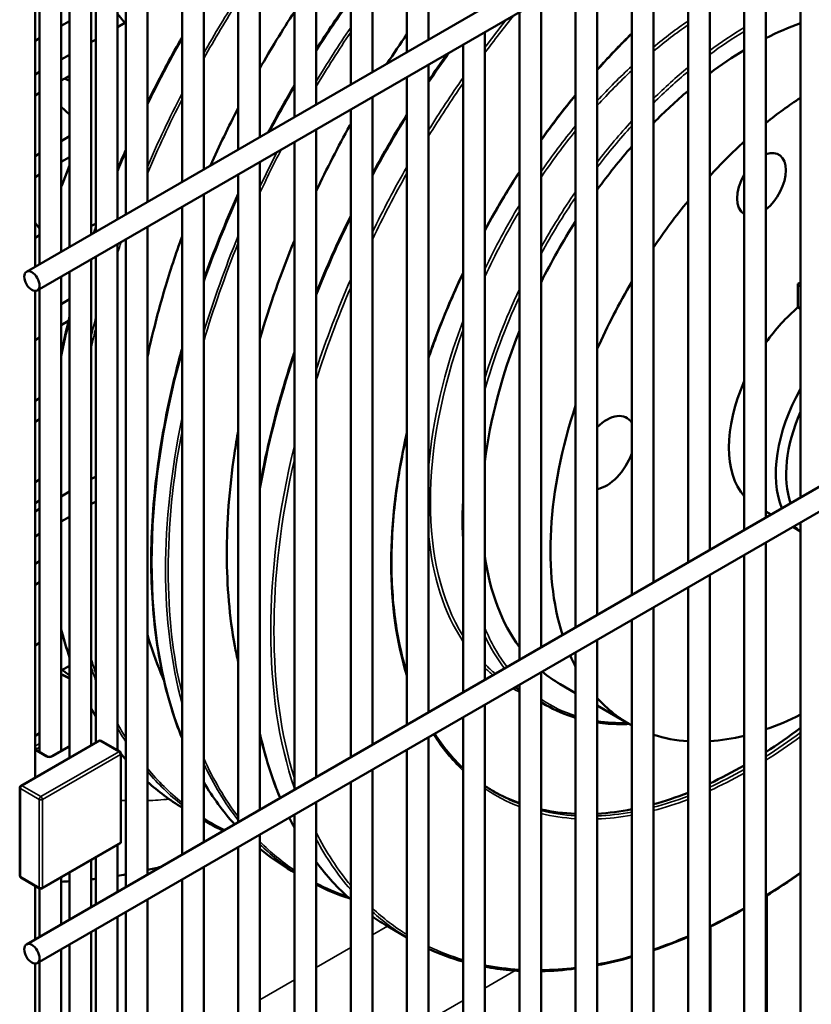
# Model space of a CAD drawing. Header units: inches. Extents: x 1 to 271, y 5 to 171.
# Tile 209 of 256: x 233.46 to 237.77, y 64.59 to 69.96. Entities that reach past the tile are written whole.
import ezdxf

# ---------------------------------------------------------------- set-up
doc = ezdxf.new("R2010")
doc.units = ezdxf.units.IN
doc.header["$LTSCALE"] = 8
doc.header["$MEASUREMENT"] = 0
doc.layers.add('Visible (ANSI)', color=7, linetype='Continuous', lineweight=50)
doc.layers.add('Visible Narrow (ANSI)', color=7, linetype='Continuous', lineweight=35)

msp = doc.modelspace()

# ---------------------------------------------------------------- linework, layer by layer
at = {"layer": 'Visible (ANSI)'}
for p, q in [((246.8685, 76.3031), (233.4995, 68.5845)), ((246.8883, 76.1781), (233.5586, 68.4822)), ((235.6899, 73.3773), (235.6899, 69.8491)), ((235.5718, 73.3091), (235.5718, 69.7809)), ((235.3837, 73.2005), (235.3837, 69.6723)), ((235.2656, 73.1323), (235.2656, 69.6041)), ((235.0775, 73.0237), (235.0775, 69.4955)), ((234.9594, 72.9555), (234.9594, 69.4273)), ((234.7713, 72.8469), (234.7713, 69.3187)), ((234.6532, 72.7787), (234.6532, 69.2505)), ((234.465, 72.6701), (234.465, 69.1419)), ((246.8329, 72.6179), (233.4995, 64.9199)), ((234.3469, 72.6019), (234.3469, 69.0737)), ((246.8495, 72.4911), (233.5586, 64.8176)), ((234.1588, 72.4933), (234.1588, 68.9651)), ((234.0407, 72.4251), (234.0407, 68.8969)), ((233.9958, 71.0666), (233.9958, 68.871)), ((233.8526, 70.9839), (233.8526, 68.7883)), ((233.8777, 70.9984), (233.8777, 68.8028)), ((233.7345, 70.9157), (233.7345, 68.7201)), ((233.6896, 70.8898), (233.6896, 68.6942)), ((237.7154, 70.8821), (237.7154, 67.3539)), ((233.5464, 70.8435), (233.5464, 68.6115)), ((233.5715, 70.829), (233.5715, 68.626)), ((237.5273, 70.7735), (237.5273, 67.2453)), ((237.4092, 70.7053), (237.4092, 67.1771)), ((237.2211, 70.5967), (237.2211, 67.0685)), ((237.103, 70.5285), (237.103, 67.0003)), ((236.9149, 70.4199), (236.9149, 66.8917)), ((236.7967, 70.3517), (236.7967, 66.8235)), ((236.6086, 70.2431), (236.6086, 66.7149)), ((236.4905, 70.1749), (236.4905, 66.6467)), ((236.3024, 70.0663), (236.3024, 66.5381)), ((233.6896, 69.924), (233.7345, 69.9499)), ((233.9958, 69.9886), (234.0361, 69.9407)), ((234.0361, 69.9407), (234.0407, 69.9525)), ((236.1843, 69.9981), (236.1843, 66.4699)), ((233.9958, 69.9174), (234.0361, 69.9407)), ((233.5464, 69.8413), (233.5715, 69.8558)), ((233.8526, 69.8347), (233.8777, 69.8492)), ((235.9962, 69.8895), (235.9962, 66.3613)), ((235.8781, 69.8213), (235.8781, 66.2931)), ((233.6896, 69.7406), (233.7345, 69.7665)), ((235.6899, 69.7127), (235.6899, 66.1845)), ((233.5464, 69.6579), (233.5715, 69.6724)), ((233.7345, 69.6522), (233.6896, 69.6263)), ((233.7345, 69.6251), (233.7074, 69.6366)), ((233.7232, 69.6457), (233.7345, 69.6392)), ((235.5718, 69.6445), (235.5718, 66.1163)), ((233.5715, 69.5581), (233.5464, 69.5436)), ((235.3837, 69.5359), (235.3837, 66.0077)), ((233.6896, 69.482), (233.7345, 69.441)), ((235.2656, 69.4677), (235.2656, 65.9395)), ((235.0775, 69.3591), (235.0775, 65.8309)), ((233.6896, 69.2964), (233.7345, 69.3224)), ((234.9594, 69.2909), (234.9594, 65.7627)), ((233.5464, 69.2137), (233.5715, 69.2283)), ((233.7345, 69.208), (233.6896, 69.1821)), ((233.6956, 69.0631), (233.7345, 69.1633)), ((234.7713, 69.1823), (234.7713, 65.6541)), ((233.5715, 69.1139), (233.5464, 69.0994)), ((233.5715, 69.1115), (233.569, 69.1125)), ((234.6532, 69.1141), (234.6532, 65.5859)), ((233.6896, 69.0665), (233.6956, 69.0631)), ((233.6956, 69.0631), (233.6896, 69.0655)), ((233.6896, 69.0476), (233.6956, 69.0631)), ((234.465, 69.0055), (234.465, 65.4773)), ((234.3469, 68.9373), (234.3469, 65.4091)), ((233.5464, 68.8501), (233.5715, 68.8202)), ((233.8777, 68.8466), (233.8526, 68.8321)), ((234.1588, 68.8287), (234.1588, 65.3005)), ((233.5464, 68.7696), (233.5715, 68.7841)), ((233.7345, 68.7224), (233.7333, 68.7195)), ((233.9958, 68.7346), (233.9958, 65.9773)), ((234.0407, 68.7605), (234.0407, 65.2323)), ((233.8777, 68.6664), (233.8777, 66.0202)), ((233.8526, 68.6519), (233.8526, 66.0057)), ((233.6896, 68.5578), (233.6896, 65.9749)), ((233.7345, 68.5837), (233.7345, 65.9375)), ((237.7154, 68.5257), (237.702, 68.5179)), ((237.702, 68.5179), (237.702, 68.5119)), ((237.702, 68.5119), (237.7154, 68.5041)), ((237.702, 68.5119), (237.702, 68.3906)), ((233.5464, 68.4795), (233.5464, 65.8289)), ((233.5715, 68.4896), (233.5715, 65.9668)), ((233.6896, 68.4081), (233.7345, 68.434)), ((237.7154, 68.3827), (237.7019, 68.3905)), ((233.7285, 68.3162), (233.6896, 68.2938)), ((233.5715, 68.2256), (233.5464, 68.2111)), ((233.5464, 67.8812), (233.5715, 67.8957)), ((233.5715, 67.7814), (233.5464, 67.7669)), ((233.5464, 67.437), (233.5715, 67.4516)), ((233.8526, 67.4543), (233.8777, 67.4688)), ((233.6896, 67.3602), (233.7345, 67.3861)), ((233.5715, 67.3372), (233.5464, 67.3227)), ((233.8526, 67.3179), (233.8777, 67.3324)), ((233.5464, 67.2775), (233.5715, 67.292)), ((237.5559, 67.2618), (237.5273, 67.2784)), ((233.6896, 67.2238), (233.7345, 67.2497)), ((237.7154, 67.2175), (237.7154, 63.6893)), ((237.7154, 67.1698), (237.674, 67.1937)), ((233.5464, 67.1411), (233.5715, 67.1556)), ((237.5273, 67.1089), (237.5273, 63.5807)), ((233.5464, 66.9929), (233.5715, 67.0074)), ((237.4092, 67.0407), (237.4092, 63.5125)), ((233.5715, 66.8931), (233.5464, 66.8786)), ((237.2211, 66.9321), (237.2211, 63.4039)), ((237.103, 66.8639), (237.103, 63.3357)), ((236.9149, 66.7553), (236.9149, 63.2271)), ((236.7967, 66.6871), (236.7967, 63.1589)), ((233.6896, 66.6314), (233.6901, 66.6317)), ((236.6086, 66.5785), (236.6086, 63.0503)), ((233.5464, 66.5487), (233.5715, 66.5632)), ((236.4905, 66.5103), (236.4905, 62.9821)), ((233.7345, 66.4369), (233.6896, 66.4109)), ((236.3024, 66.4017), (236.3024, 62.8735)), ((236.1614, 66.3203), (236.1843, 66.3071)), ((236.1843, 66.3335), (236.1843, 62.8053)), ((236.4063, 66.3377), (236.4905, 66.2891)), ((235.9962, 66.2249), (235.9962, 62.6967)), ((236.3024, 66.2389), (236.3287, 66.2238)), ((236.6086, 66.2209), (236.781, 66.1214)), ((235.8781, 66.1567), (235.8781, 62.6285)), ((233.5464, 66.0559), (233.5715, 66.0704)), ((235.6899, 66.0481), (235.6899, 62.5199)), ((233.8934, 66.0293), (233.4691, 65.7843)), ((233.6121, 65.9433), (233.5505, 65.9788)), ((233.7304, 65.9984), (233.6349, 65.9433)), ((234.0084, 65.9701), (233.9059, 66.0293)), ((235.5718, 65.9799), (235.5718, 62.4517)), ((234.0146, 65.48), (234.0146, 65.9592)), ((235.3837, 65.8713), (235.3837, 62.3431)), ((233.4629, 65.7735), (233.4629, 65.2942)), ((235.2656, 65.8031), (235.2656, 62.2749)), ((235.0775, 65.6945), (235.0775, 62.1663)), ((234.9594, 65.6263), (234.9594, 62.0981)), ((234.465, 65.5966), (234.4932, 65.5803)), ((234.7713, 65.5177), (234.7713, 61.9895)), ((233.5841, 65.2242), (234.0084, 65.4691)), ((233.9958, 65.4619), (233.9958, 65.2064)), ((234.6532, 65.4495), (234.6532, 61.9213)), ((233.8777, 65.3937), (233.8777, 65.1382)), ((233.8526, 65.3792), (233.8526, 65.1237)), ((234.465, 65.3409), (234.465, 61.8127)), ((233.5716, 65.2242), (233.4691, 65.2834)), ((233.6896, 65.2851), (233.6896, 65.0296)), ((233.7345, 65.311), (233.7345, 65.0555)), ((234.944, 65.32), (234.9594, 65.3111)), ((233.5464, 65.2388), (233.5464, 64.9469)), ((234.3469, 65.2727), (234.3469, 61.7445)), ((233.5715, 65.2243), (233.5715, 64.9614)), ((237.5314, 63.5831), (237.5314, 65.1855)), ((234.1588, 65.1641), (234.1588, 61.6359)), ((233.9958, 65.07), (233.9958, 61.5418)), ((234.0407, 65.0959), (234.0407, 61.5677)), ((235.4694, 65.0167), (235.5718, 64.9575)), ((237.2251, 63.4063), (237.2251, 65.0164)), ((233.8526, 64.9873), (233.8526, 61.4591)), ((233.8777, 65.0018), (233.8777, 61.4736)), ((233.7345, 64.9191), (233.7345, 61.3909)), ((233.6896, 64.8932), (233.6896, 61.365)), ((233.5464, 64.8149), (233.5464, 61.2823)), ((233.5715, 64.825), (233.5715, 61.2968))]:
    msp.add_line(p, q, dxfattribs=at)
for centre, start, end in [((233.7366, 65.9876), 99.9565, 120), ((233.8996, 66.0184), 60, 120), ((234.0021, 65.9592), 0, 60), ((233.4754, 65.7735), 120, 180), ((234.0021, 65.48), 300, 0), ((233.4754, 65.2942), 180, 240), ((233.5779, 65.235), 240, 300)]:
    msp.add_arc(centre, 0.0125, start, end, dxfattribs=at)
for centre, major_axis, start_param, end_param in [((237.4375, 68.1239), (1.0313, 1.7862), 0.593671, 0.723792), ((237.4375, 68.1239), (1.0313, 1.7862), 0.804818, 0.934355), ((237.4375, 68.1239), (1.0313, 1.7862), 1.016852, 1.151931), ((237.8123, 67.9075), (-1.0312, -1.7862), 3.993454, 4.123659), ((237.4375, 68.1239), (1.0313, 1.7862), 1.240291, 1.389902), ((237.8123, 67.9075), (-1.0312, -1.7862), 4.207025, 4.344381), ((237.5035, 69.0601), (0.0937, 0.1624), 4.107919, 6.887655), ((237.5035, 69.0601), (-0.0938, -0.1624), 4.717769, 6.277805), ((237.8123, 67.9075), (-1.0312, -1.7862), 4.434912, 4.589821), ((237.4375, 68.1239), (1.0312, 1.7862), 1.492114, 1.677396), ((237.8123, 67.9075), (-1.0312, -1.7862), 4.69727, 4.897766), ((237.8123, 67.9075), (0.3438, 0.5954), 1.014301, 1.411768), ((237.4375, 68.1239), (1.0313, 1.7862), 1.819324, 2.203085), ((237.8123, 67.9075), (-0.3437, -0.5954), 4.904603, 6.090971), ((238.0668, 67.7606), (0.3437, 0.5953), 1.59355, 2.727722), ((237.8123, 67.9075), (-1.0312, -1.7862), 5.061459, 5.797804), ((236.6597, 67.5987), (0.1095, 0.1897), 5.982167, 7.404697), ((238.0951, 67.7442), (0.3237, 0.5606), 1.763562, 2.685814), ((236.6597, 67.5987), (0.1095, 0.1897), 3.590877, 5.013407), ((238.0668, 67.7606), (-0.3437, -0.5953), 6.148861, 6.260432), ((237.4375, 68.1239), (-1.0312, -1.7862), 5.650896, 6.034657), ((237.8123, 67.9075), (-1.0312, -1.7862), 5.883827, 5.934115), ((235.3535, 69.3271), (-1.6875, -2.9228), 0.013877, 0.039786), ((237.4375, 68.1239), (-1.0312, -1.7862), 6.183845, 6.283185), ((237.8123, 67.9075), (-1.0312, -1.7862), 6.097808, 6.298304), ((237.8123, 67.9075), (1.0312, 1.7862), 3.730323, 3.860527), ((237.4092, 68.1402), (1.375, 2.3816), 3.987749, 4.085111), ((237.8123, 67.9075), (-1.0312, -1.7862), 0.122568, 0.277477), ((237.8123, 67.9075), (-1.0312, -1.7862), 0.368008, 0.505364), ((237.4092, 68.1402), (1.375, 2.3816), 3.83008, 3.926972), ((237.4092, 68.1402), (-1.375, -2.3816), 0.007087, 0.103922), ((237.4092, 68.1402), (1.375, 2.3816), 3.669929, 3.768833), ((237.4092, 68.1402), (-1.375, -2.3816), 0.179865, 0.293319), ((237.4092, 68.1402), (-1.375, -2.3816), 0.361057, 0.464963)]:
    msp.add_ellipse(centre, major_axis=major_axis, ratio=0.57735, start_param=start_param, end_param=end_param, dxfattribs=at)
for centre in [(233.5291, 68.5333), (233.5291, 64.8687)]:
    msp.add_ellipse(centre, major_axis=(0.0295, -0.0511), ratio=0.57735, dxfattribs=at)
for points in [[(235.2656, 70.0736), (235.2007, 69.9826), (235.1379, 69.8893), (235.0775, 69.7941)], [(234.7713, 69.6934), (234.83, 69.7961), (234.8928, 69.899), (234.9594, 70.0007)], [(235.4648, 69.7191), (235.4995, 69.7727), (235.5352, 69.826), (235.5718, 69.8787)], [(235.7919, 69.7716), (235.7573, 69.7231), (235.7233, 69.6739), (235.6899, 69.6242)], [(234.9594, 69.6005), (234.9102, 69.5166), (234.863, 69.4315), (234.8178, 69.3456)], [(236.3024, 69.3002), (236.3628, 69.3849), (236.4256, 69.4671), (236.4905, 69.5461)], [(234.5026, 69.1636), (234.55, 69.2699), (234.6004, 69.3746), (234.6532, 69.4764)], [(234.0407, 69.2485), (234.0254, 69.213), (234.0104, 69.1774), (233.9958, 69.1418)], [(234.6532, 69.0082), (234.5833, 68.8533), (234.5204, 68.6968), (234.465, 68.5402)], [(235.2656, 68.8896), (235.1972, 68.7505), (235.1344, 68.6095), (235.0775, 68.4677)], [(233.8777, 68.8286), (233.874, 68.8179), (233.8704, 68.8072), (233.8668, 68.7965)], [(234.7713, 68.2193), (234.8236, 68.3981), (234.887, 68.578), (234.9594, 68.7545)], [(233.7345, 68.3412), (233.7179, 68.2731), (233.703, 68.2053), (233.6896, 68.138)], [(233.6896, 66.6336), (233.703, 66.5816), (233.7179, 66.531), (233.7345, 66.4819)], [(233.6896, 66.392), (233.7046, 66.3846), (233.7195, 66.3772), (233.7345, 66.3698)], [(233.8526, 66.205), (233.8608, 66.1895), (233.8691, 66.1743), (233.8777, 66.1593)], [(236.3287, 66.2238), (236.3793, 66.1945), (236.4335, 66.1713), (236.4905, 66.1543)], [(234.7713, 66.0671), (234.7993, 65.9429), (234.8362, 65.8261), (234.8814, 65.7177)], [(235.8781, 65.8792), (235.8206, 65.9339), (235.7688, 65.9968), (235.7232, 66.0673)], [(233.9958, 65.9818), (233.9979, 65.9791), (234.0001, 65.9764), (234.0022, 65.9736)], [(234.0146, 65.958), (234.0232, 65.9474), (234.0319, 65.937), (234.0407, 65.9268)], [(234.1588, 65.8055), (234.2175, 65.7525), (234.2803, 65.7056), (234.3469, 65.6651)], [(234.465, 65.8034), (234.5149, 65.7196), (234.5709, 65.643), (234.6327, 65.5741)], [(236.0537, 65.7474), (236.0341, 65.7588), (236.0149, 65.7708), (235.9962, 65.7836)], [(234.9307, 65.6098), (234.94, 65.5911), (234.9495, 65.5727), (234.9594, 65.5546)], [(234.5715, 65.5388), (234.5449, 65.5517), (234.5188, 65.5655), (234.4932, 65.5803)], [(234.7713, 65.4404), (234.8257, 65.3952), (234.8833, 65.355), (234.944, 65.32)], [(234.2307, 65.342), (234.2068, 65.3361), (234.1828, 65.3305), (234.1588, 65.3252)], [(235.0775, 65.3694), (235.1343, 65.293), (235.1972, 65.2243), (235.2656, 65.1637)], [(234.0407, 65.3015), (234.0257, 65.2988), (234.0108, 65.2963), (233.9958, 65.2938)], [(237.7154, 65.3073), (237.6529, 65.2633), (237.5902, 65.2219), (237.5273, 65.183)], [(233.7345, 65.2638), (233.7195, 65.2628), (233.7046, 65.262), (233.6896, 65.2613)], [(233.8777, 65.2771), (233.8693, 65.2761), (233.861, 65.2751), (233.8526, 65.2742)], [(235.2578, 65.1707), (235.1954, 65.191), (235.1352, 65.2158), (235.0775, 65.2451)], [(235.3837, 65.071), (235.4116, 65.0517), (235.4401, 65.0336), (235.4694, 65.0167)], [(237.4092, 65.1131), (237.3464, 65.0775), (237.2837, 65.0447), (237.2211, 65.0145)], [(237.103, 64.9607), (237.0399, 64.9337), (236.9772, 64.9095), (236.9149, 64.8882)], [(235.8781, 64.8256), (235.813, 64.844), (235.7502, 64.8672), (235.6899, 64.8951)], [(236.7967, 64.8511), (236.7334, 64.8331), (236.6706, 64.8181), (236.6086, 64.8063)], [(236.4905, 64.7875), (236.4268, 64.7793), (236.364, 64.7746), (236.3024, 64.7734)]]:
    msp.add_open_spline(points, degree=3, dxfattribs=at)
for points, knots in [([(234.3469, 69.862), (234.3366, 69.8439), (234.3264, 69.8258), (234.261, 69.7081), (234.2084, 69.6073), (234.1588, 69.5055)], [7.0794999, 7.0794999, 7.0794999, 7.0794999, 7.0965255, 7.0965255, 7.1895677, 7.1895677, 7.1895677, 7.1895677]), ([(236.6086, 69.684), (236.6106, 69.6863), (236.6127, 69.6885), (236.6741, 69.757), (236.7349, 69.8205), (236.7967, 69.881)], [5.8446839, 5.8446839, 5.8446839, 5.8446839, 5.8481149, 5.8481149, 5.949017, 5.949017, 5.949017, 5.949017]), ([(235.5718, 69.4414), (235.5172, 69.3535), (235.4646, 69.2642), (235.404, 69.1552), (235.3938, 69.1366), (235.3837, 69.1181)], [7.0118331, 7.0118331, 7.0118331, 7.0118331, 7.0965255, 7.0965255, 7.1138158, 7.1138158, 7.1138158, 7.1138158]), ([(235.0775, 69.0226), (235.1354, 69.1454), (235.197, 69.2652), (235.2626, 69.3831), (235.2641, 69.3857), (235.2656, 69.3884)], [5.392055, 5.392055, 5.392055, 5.392055, 6.396802, 6.396802, 6.420037, 6.420037, 6.420037, 6.420037]), ([(235.9962, 68.8093), (236.0299, 68.8715), (236.065, 68.9329), (236.1284, 69.0383), (236.156, 69.0826), (236.1843, 69.1263)], [5.4516412, 5.4516412, 5.4516412, 5.4516412, 5.5286735, 5.5286735, 5.5855379, 5.5855379, 5.5855379, 5.5855379]), ([(234.1588, 68.1213), (234.1849, 68.2434), (234.2166, 68.3676), (234.2817, 68.5869), (234.3129, 68.6819), (234.347, 68.7765)], [2.200119, 2.200119, 2.200119, 2.200119, 3.181032, 3.181032, 3.925297, 3.925297, 3.925297, 3.925297]), ([(235.6899, 68.1151), (235.7006, 68.1462), (235.7117, 68.1774), (235.7688, 68.3319), (235.8206, 68.455), (235.8781, 68.5765)], [5.1721314, 5.1721314, 5.1721314, 5.1721314, 5.2092773, 5.2092773, 5.3565616, 5.3565616, 5.3565616, 5.3565616]), ([(234.3469, 68.1646), (234.3441, 68.1542), (234.3412, 68.1437), (234.3147, 68.0449), (234.2935, 67.957), (234.2562, 67.7812), (234.2401, 67.6934), (234.2135, 67.5198), (234.203, 67.4339), (234.1876, 67.2658), (234.1827, 67.1835), (234.1783, 67.0218), (234.1789, 66.9424), (234.1856, 66.786), (234.1918, 66.7091), (234.2098, 66.5593), (234.2215, 66.4864), (234.2505, 66.346), (234.2675, 66.2785), (234.305, 66.1547), (234.3249, 66.0979), (234.3469, 66.0432)], [7.492625, 7.492625, 7.492625, 7.492625, 7.5020025, 7.5020025, 7.5816181, 7.5816181, 7.662261, 7.662261, 7.7428981, 7.7428981, 7.822497, 7.822497, 7.9021384, 7.9021384, 7.9828045, 7.9828045, 8.0634614, 8.0634614, 8.1430755, 8.1430755, 8.2148387, 8.2148387, 8.2148387, 8.2148387]), ([(234.9594, 68.1467), (234.9558, 68.1359), (234.9522, 68.1251), (234.9295, 68.0558), (234.9114, 67.9974), (234.8773, 67.8805), (234.8613, 67.822), (234.8316, 67.7054), (234.8179, 67.6473), (234.7928, 67.5319), (234.7815, 67.4747), (234.7713, 67.4178)], [7.4072691, 7.4072691, 7.4072691, 7.4072691, 7.4169458, 7.4169458, 7.4693024, 7.4693024, 7.5219468, 7.5219468, 7.5745894, 7.5745894, 7.6269407, 7.6269407, 7.6269407, 7.6269407]), ([(234.6532, 66.4551), (234.6465, 66.4846), (234.6403, 66.5145), (234.6054, 66.7039), (234.5913, 66.8728), (234.5909, 67.0438), (234.5905, 67.2151), (234.6039, 67.4004), (234.6388, 67.6356), (234.6456, 67.6775), (234.6532, 67.7197)], [-1.900494, -1.900494, -1.900494, -1.900494, -1.596855, -1.596855, 0, 0, 0, 1.5992, 1.5992, 1.942294, 1.942294, 1.942294, 1.942294]), ([(235.5718, 66.3972), (235.5429, 66.4902), (235.5213, 66.59), (235.5, 66.7501), (235.4948, 66.8062), (235.4883, 66.9216), (235.4872, 66.9811), (235.489, 67.1024), (235.4921, 67.1643), (235.5022, 67.2891), (235.5093, 67.352), (235.5319, 67.51), (235.5497, 67.6059), (235.5718, 67.7028)], [4.417005, 4.417005, 4.417005, 4.417005, 4.57069, 4.57069, 4.6500213, 4.6500213, 4.7303705, 4.7303705, 4.8107097, 4.8107097, 4.8900113, 4.8900113, 5.007334, 5.007334, 5.007334, 5.007334]), ([(234.2485, 66.3588), (234.2429, 66.3714), (234.2373, 66.3842), (234.2041, 66.4634), (234.1797, 66.5334), (234.1588, 66.6064)], [-3.3583996, -3.3583996, -3.3583996, -3.3583996, -3.2061081, -3.2061081, -2.4228149, -2.4228149, -2.4228149, -2.4228149]), ([(236.6086, 66.1285), (236.6479, 66.1229), (236.6882, 66.12), (236.7469, 66.1195), (236.7645, 66.1198), (236.7823, 66.1207)], [2.5841443, 2.5841443, 2.5841443, 2.5841443, 2.6726092, 2.6726092, 2.7100517, 2.7100517, 2.7100517, 2.7100517]), ([(233.5505, 65.9788), (233.5501, 65.9791), (233.5498, 65.9793), (233.5493, 65.9797), (233.5491, 65.9799), (233.549, 65.98), (233.549, 65.98), (233.549, 65.98)], [4.712389, 4.712389, 4.712389, 4.712389, 4.8694686, 4.8694686, 5.0265482, 5.0265482, 5.0928775, 5.0928775, 5.0928775, 5.0928775]), ([(233.6349, 65.9433), (233.6343, 65.943), (233.6336, 65.9426), (233.6318, 65.942), (233.6307, 65.9416), (233.6283, 65.9411), (233.627, 65.9409), (233.6241, 65.9407), (233.6226, 65.9407), (233.6197, 65.941), (233.6183, 65.9412), (233.6158, 65.9418), (233.6147, 65.9421), (233.6131, 65.9428), (233.6125, 65.9431), (233.6121, 65.9433)], [3.141593, 3.141593, 3.141593, 3.141593, 3.348316, 3.348316, 3.571778, 3.571778, 3.810832, 3.810832, 4.058807, 4.058807, 4.306471, 4.306471, 4.544135, 4.544135, 4.712389, 4.712389, 4.712389, 4.712389]), ([(236.1843, 64.7755), (236.1664, 64.7765), (236.1485, 64.7777), (236.0851, 64.7835), (236.0402, 64.7897), (235.9962, 64.798)], [3.642517, 3.642517, 3.642517, 3.642517, 3.66601049, 3.66601049, 3.7266527, 3.7266527, 3.7266527, 3.7266527])]:
    msp.add_open_spline(points, degree=3, knots=knots, dxfattribs=at)
msp.add_rational_spline([(233.6959, 66.4146), (233.7151, 66.3996), (233.7345, 66.3845)], [1.00001639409, 1.00001526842, 1.00001297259], degree=2, dxfattribs=at)
at = {"layer": 'Visible Narrow (ANSI)'}
for p, q in [((233.5464, 66.0517), (233.5715, 66.0662)), ((233.4754, 65.7837), (233.8996, 66.0286)), ((233.5715, 66.0143), (233.5464, 65.9998)), ((233.5531, 65.9833), (233.5715, 65.9939)), ((233.5531, 65.9773), (233.5531, 65.9833)), ((233.6412, 65.9427), (233.7345, 65.9966)), ((233.8996, 66.0286), (234.0021, 65.9694)), ((233.5464, 65.977), (233.6058, 65.9427)), ((234.0021, 65.9694), (233.5779, 65.7245)), ((233.5867, 65.7092), (234.011, 65.9541)), ((234.011, 65.9541), (234.011, 65.4749)), ((233.4665, 65.7684), (233.569, 65.7092)), ((233.4665, 65.2891), (233.4665, 65.7684)), ((233.5779, 65.7245), (233.4754, 65.7837)), ((233.569, 65.7092), (233.569, 65.2299)), ((233.5867, 65.2299), (233.5867, 65.7092)), ((234.011, 65.4749), (233.5867, 65.2299)), ((233.569, 65.2299), (233.4665, 65.2891)), ((235.3837, 64.9712), (235.466, 65.0187)), ((235.0775, 64.7944), (235.2656, 64.903)), ((236.1609, 64.7769), (235.9962, 64.6818)), ((234.7713, 64.6176), (234.9594, 64.7262)), ((235.8781, 64.6137), (235.6899, 64.505))]:
    msp.add_line(p, q, dxfattribs=at)
for centre, major_axis, start_param, end_param in [((236.3307, 68.7629), (-1.8375, -3.1826), 4.628748, 4.727847), ((236.339, 68.7581), (1.8334, 3.1755), 1.493262, 1.593194), ((236.7815, 68.5027), (1.8375, 3.1826), 1.408241, 1.500558), ((237.4375, 68.1239), (1.8313, 3.1718), 1.303624, 1.375628), ((237.4287, 68.129), (-1.8375, -3.1826), 4.457908, 4.510862), ((237.2466, 68.2341), (-1.1062, -1.9161), 4.018927, 4.140663), ((236.8561, 68.4596), (-1.8375, -3.1826), 4.585645, 4.680832), ((237.2554, 68.229), (1.1, 1.9053), 0.883566, 1.006122), ((237.4287, 68.129), (-1.1, -1.9053), 3.939514, 4.06084), ((236.2089, 68.8332), (1.8375, 3.1826), 1.584218, 1.694455), ((236.8644, 68.4548), (1.8334, 3.1755), 1.449852, 1.545759), ((237.4375, 68.1239), (-1.3812, -2.3924), 4.261212, 4.36522), ((237.4375, 68.1239), (1.0938, 1.8944), 0.803708, 0.925785), ((237.3069, 68.1993), (1.8375, 3.1826), 1.402648, 1.456986), ((237.2466, 68.2341), (-1.1062, -1.9161), 4.218653, 4.347021), ((237.2554, 68.229), (1.1, 1.9053), 1.084708, 1.214206), ((237.4287, 68.129), (-1.1, -1.9053), 4.137925, 4.263612), ((237.4287, 68.129), (-1.8375, -3.1826), 4.566384, 4.659988), ((237.4375, 68.1239), (1.0938, 1.8944), 1.003405, 1.130085), ((236.7815, 68.5027), (1.8375, 3.1826), 1.562462, 1.637042), ((237.4375, 68.1239), (1.8313, 3.1718), 1.4316, 1.526087), ((236.3307, 68.7629), (-1.8375, -3.1826), 4.795557, 4.916569), ((236.339, 68.7581), (1.8334, 3.1755), 1.661609, 1.784292), ((237.4375, 68.1239), (-1.3813, -2.3924), 4.433127, 4.547076), ((237.3069, 68.1993), (1.8375, 3.1826), 1.516488, 1.618576), ((237.2466, 68.2341), (-1.1063, -1.9161), 4.431392, 4.574907), ((237.4287, 68.129), (-1.1, -1.9053), 4.345309, 4.482234), ((237.4375, 68.1239), (1.0938, 1.8944), 1.212527, 1.350944), ((237.2554, 68.229), (1.1, 1.9053), 1.299451, 1.444791), ((236.2089, 68.8332), (1.8375, 3.1826), 1.772397, 1.804515), ((236.8644, 68.4548), (1.8334, 3.1755), 1.653015, 1.724943), ((236.8561, 68.4596), (-1.8375, -3.1826), 4.80068, 4.858107), ((237.4287, 68.129), (-1.8375, -3.1826), 4.722973, 4.832829), ((237.4375, 68.1239), (1.8313, 3.1718), 1.589781, 1.701184), ((237.4375, 68.1239), (-1.3813, -2.3924), 4.623533, 4.756903), ((236.7815, 68.5027), (1.8375, 3.1826), 1.745119, 1.885874), ((237.4287, 68.129), (-1.1, -1.9053), 4.57434, 4.736575), ((237.4375, 68.1239), (1.0938, 1.8944), 1.444282, 1.609373), ((237.2466, 68.2341), (-1.1063, -1.9161), 4.673419, 4.853061), ((237.3069, 68.1993), (1.8375, 3.1826), 1.68894, 1.816596), ((237.2554, 68.229), (1.1, 1.9053), 1.544901, 1.728677), ((236.2089, 68.8332), (1.8375, 3.1826), 1.898552, 1.902369), ((236.8561, 68.4596), (-1.8375, -3.1826), 4.938696, 5.095401), ((236.339, 68.7581), (1.8334, 3.1755), 1.896119, 1.913812), ((236.3307, 68.7629), (-1.8375, -3.1826), 5.042383, 5.043366), ((236.8644, 68.4548), (1.8334, 3.1755), 1.806803, 1.967478), ((237.4375, 68.1239), (-1.3813, -2.3924), 4.851519, 5.034616), ((237.4287, 68.129), (-1.8375, -3.1826), 4.910404, 5.057865), ((237.4375, 68.1239), (1.8313, 3.1718), 1.780194, 1.931795), ((237.4287, 68.129), (-1.1, -1.9053), 4.854161, 5.097248), ((237.4375, 68.1239), (1.0938, 1.8944), 1.729909, 1.984814), ((236.2089, 68.8332), (1.8375, 3.1826), 2.045816, 2.108531), ((236.3307, 68.7629), (-1.8375, -3.1826), 5.16144, 5.192089), ((237.2466, 68.2341), (-1.1062, -1.9161), 4.99193, 5.397771), ((236.339, 68.7581), (1.8334, 3.1755), 2.03636, 2.068778), ((237.2554, 68.229), (-1.1, -1.9053), 5.014369, 5.981205), ((236.7815, 68.5027), (1.8375, 3.1826), 1.998979, 2.71341), ((237.3069, 68.1993), (1.8375, 3.1826), 1.912953, 2.135553), ((236.8561, 68.4596), (-1.8375, -3.1826), 5.234656, 5.760919), ((236.8644, 68.4548), (1.8334, 3.1755), 2.114565, 2.597824), ((237.4375, 68.1239), (-1.3813, -2.3924), 5.197003, 5.798571), ((237.4287, 68.129), (-1.8375, -3.1826), 5.180984, 5.81459), ((237.4375, 68.1239), (1.8313, 3.1718), 2.061505, 2.650884), ((236.3307, 68.7629), (-1.8375, -3.1826), 5.455078, 5.457086), ((237.4287, 68.129), (-1.1, -1.9053), 5.417456, 5.578119), ((236.3307, 68.7629), (-1.8375, -3.1826), 5.502549, 5.540496), ((237.2466, 68.2341), (-1.1062, -1.9161), 5.597803, 6.003644), ((236.2089, 68.8332), (1.8375, 3.1826), 2.603858, 2.666573), ((237.4375, 68.1239), (-1.0937, -1.8944), 5.869167, 6.045733), ((237.4287, 68.129), (-1.1, -1.9053), 5.898326, 6.048924), ((236.339, 68.7581), (1.8334, 3.1755), 2.643611, 2.676029), ((236.3307, 68.7629), (-1.8375, -3.1826), 5.803486, 5.834134), ((237.2554, 68.229), (-1.1, -1.9053), 6.125305, 6.185822), ((237.2466, 68.2341), (-1.1062, -1.9161), 6.142513, 6.188494), ((237.2466, 68.2341), (-1.1062, -1.9161), 0.007767, 0.03897), ((237.4287, 68.129), (-1.1, -1.9053), 6.140764, 6.141414), ((237.4375, 68.1239), (-1.0938, -1.8944), 6.244608, 6.4097), ((236.2089, 68.8332), (-1.8375, -3.1826), 5.933032, 5.95543), ((237.4287, 68.129), (-1.1, -1.9053), 6.258999, 6.283185), ((236.339, 68.7581), (-1.8334, -3.1755), 5.94017, 5.979018), ((236.3307, 68.7629), (-1.8375, -3.1826), 5.952208, 5.990092), ((237.4375, 68.1239), (-1.0938, -1.8944), 0.219852, 0.339693), ((237.3069, 68.1993), (1.8375, 3.1826), 2.576835, 2.724839), ((237.4375, 68.1239), (-1.3812, -2.3924), 5.990445, 6.144055), ((237.4287, 68.129), (-1.375, -2.3816), 0.836141, 0.9334), ((237.4375, 68.1239), (1.3812, 2.3924), 3.972973, 4.069745), ((233.5443, 65.9884), (0.0062, -0.0108), 0.785398, 2.121589), ((233.5443, 65.968), (0.0062, 0.0108), 0, 0.550793), ((233.562, 65.9782), (-0.0125, 0), 5.497787, 6.11528), ((233.7366, 65.9876), (-0.0063, 0.0108), 5.744811, 6.283185), ((233.8996, 66.0184), (-0.0063, 0.0108), 5.497787, 6.283185), ((233.8996, 66.0184), (0.0063, 0.0108), 0, 0.785398), ((236.2089, 68.8332), (-1.8375, -3.1826), 6.049467, 6.055135), ((233.6058, 65.9325), (0.0063, 0.0108), 0, 0.785398), ((233.6235, 65.9529), (0.025, 0), 3.926991, 5.497787), ((233.6412, 65.9325), (-0.0063, 0.0108), 5.497787, 6.283185), ((234.0021, 65.9592), (0.0062, 0.0108), 0, 0.785398), ((234.0021, 65.9592), (0.0062, -0.0108), 0.785398, 2.356194), ((234.0021, 65.9592), (0.0125, 0), 5.497787, 6.283185), ((236.2089, 68.8332), (-1.8375, -3.1826), 6.06314, 6.081584), ((236.8644, 68.4548), (-1.8334, -3.1755), 5.886504, 6.047178), ((236.339, 68.7581), (-1.8334, -3.1755), 6.06969, 6.192373), ((236.8561, 68.4596), (-1.8375, -3.1826), 5.900174, 6.056878), ((237.4287, 68.129), (-1.375, -2.3816), 0.678435, 0.775379), ((236.3307, 68.7629), (-1.8375, -3.1826), 6.079005, 6.200018), ((237.4375, 68.1239), (1.3812, 2.3924), 3.815961, 3.912492), ((233.4754, 65.7735), (-0.0125, 0), 0, 0.785398), ((233.4754, 65.7735), (0.0063, 0.0108), 0.785398, 2.356194), ((233.4754, 65.7735), (-0.0062, 0.0108), 5.497787, 6.283185), ((236.2089, 68.8332), (-1.8375, -3.1826), 6.159527, 6.269764), ((236.7815, 68.5027), (-1.8375, -3.1826), 5.968108, 6.095228), ((237.4375, 68.1239), (-1.3812, -2.3924), 6.238671, 6.372041), ((233.5779, 65.7143), (-0.0062, -0.0108), 3.926991, 5.497787), ((233.5779, 65.7143), (-0.0063, 0.0108), 3.926991, 5.497787), ((235.3535, 69.3271), (-1.9855, -3.439), 0.345909, 0.39192), ((237.4287, 68.129), (-1.375, -2.3816), 0, 0.090978), ((237.4287, 68.129), (-1.375, -2.3816), 0.517982, 0.617106), ((233.5779, 65.7143), (0.0125, 0), 3.926991, 5.497787), ((235.3535, 69.3271), (-1.9855, -3.439), 0.288368, 0.298892), ((237.4375, 68.1239), (1.3812, 2.3924), 3.656122, 3.754876), ((236.339, 68.7581), (-1.8334, -3.1755), 6.260787, 6.322638), ((237.3069, 68.1993), (-1.8375, -3.1826), 5.915644, 5.941029), ((237.4287, 68.129), (-1.375, -2.3816), 0.167651, 0.281938), ((237.4375, 68.1239), (-1.3813, -2.3924), 0.165313, 0.279262), ((237.4287, 68.129), (-1.375, -2.3816), 0.350057, 0.454408), ((237.4375, 68.1239), (-1.3813, -2.3924), 0.347169, 0.451177), ((236.3307, 68.7629), (-1.8375, -3.1826), 6.267728, 6.283185), ((237.4375, 68.1239), (-1.8313, -3.1718), 5.922187, 6.073788), ((234.0021, 65.48), (0.0063, -0.0108), 0, 0.785398), ((234.0021, 65.48), (0.0125, 0), 5.497787, 6.283185), ((236.8644, 68.4548), (-1.8334, -3.1755), 6.129039, 6.243306), ((236.8561, 68.4596), (-1.8375, -3.1826), 6.137468, 6.250415), ((237.4287, 68.129), (-1.8375, -3.1826), 5.937709, 6.08517), ((236.7815, 68.5027), (-1.8375, -3.1826), 6.184111, 6.283185), ((237.3069, 68.1993), (-1.8375, -3.1826), 6.037386, 6.165041), ((233.4754, 65.2942), (-0.0125, 0), 0, 0.785398), ((233.4754, 65.2942), (-0.0062, -0.0108), 5.497787, 6.283185), ((237.4375, 68.1239), (-1.8313, -3.1718), 0.820076, 0.892914), ((233.5779, 65.235), (-0.0063, -0.0108), 5.497787, 6.283185), ((233.5779, 65.235), (-0.0125, 0), 0.785398, 2.356194), ((233.5779, 65.235), (0.0063, -0.0108), 0, 0.785398), ((236.8644, 68.4548), (-1.8334, -3.1755), 0.025038, 0.111363), ((237.4375, 68.1239), (-1.8312, -3.1718), 6.152798, 6.2642), ((237.4287, 68.129), (-1.8375, -3.1826), 6.162745, 6.272601), ((237.3069, 68.1993), (-1.8375, -3.1826), 6.235405, 6.283185), ((237.4375, 68.1239), (-1.8313, -3.1718), 0.701727, 0.774463), ((237.4375, 68.1239), (-1.8313, -3.1718), 0.582184, 0.655856), ((237.4375, 68.1239), (-1.8312, -3.1718), 0.044709, 0.139196), ((237.4375, 68.1239), (-1.8313, -3.1718), 0.459602, 0.535377), ((237.4375, 68.1239), (-1.8313, -3.1718), 0.195168, 0.280277), ((237.4375, 68.1239), (-1.8313, -3.1718), 0.331683, 0.411046)]:
    msp.add_ellipse(centre, major_axis=major_axis, ratio=0.57735, start_param=start_param, end_param=end_param, dxfattribs=at)

doc.saveas('drawing.dxf')
